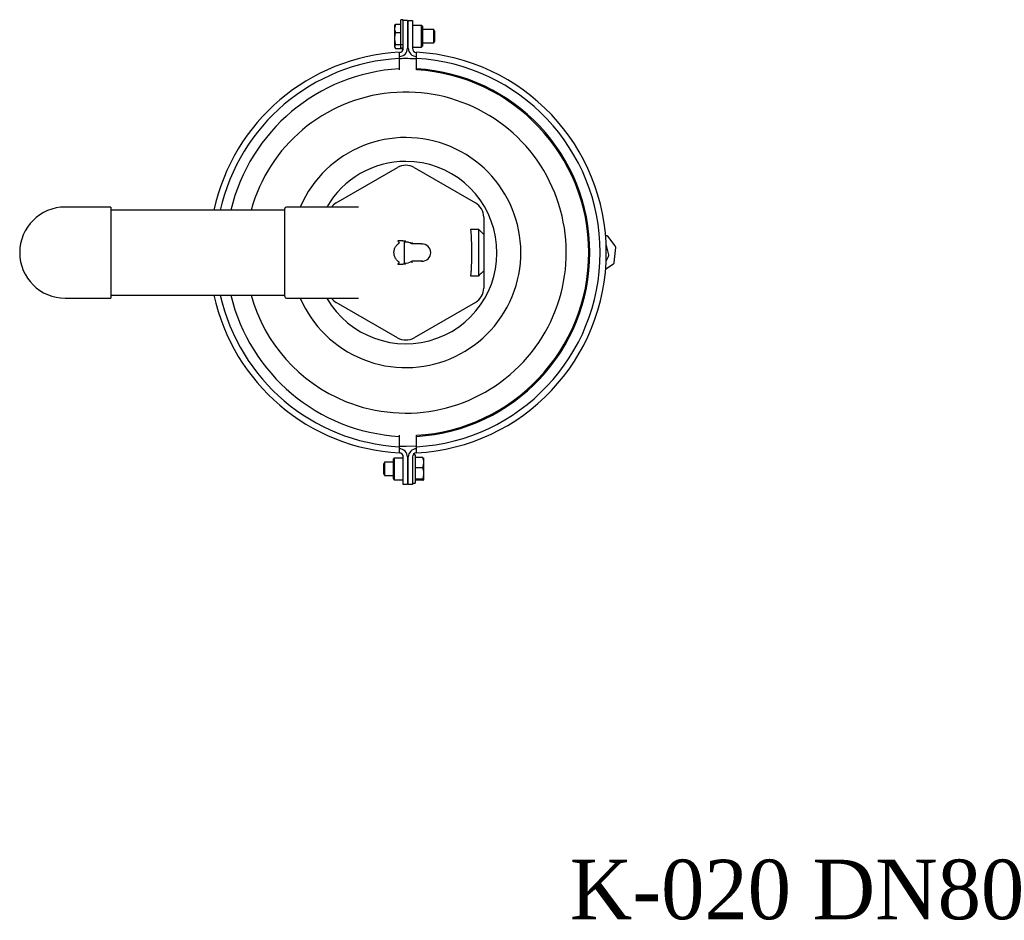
# Model space of a CAD drawing. Extents: x -644 to 6742, y -4733 to 593.
# Tile 9 of 53: x 373 to 967, y -3551 to -3008. Entities that reach past the tile are written whole.
import ezdxf

# ---------------------------------------------------------------- set-up
doc = ezdxf.new("R2010")
doc.units = 0
doc.header["$LTSCALE"] = 25
doc.layers.get('0').update_dxf_attribs({"linetype": 'CONTINUOUS'})
doc.layers.add('GUF', color=7, linetype='CONTINUOUS')
doc.styles.add('ROMAND', font='georgia.TTF')

msp = doc.modelspace()

# ---------------------------------------------------------------- linework, layer by layer
at = {"color": 7, "linetype": 'CONTINUOUS'}
for p, q in [((599.36, -3011.07), (599.36, -3012.74)), ((599.94, -3010.23), (603.06, -3010.23)), ((603.06, -3024.57), (603.06, -3007.57)), ((604.66, -3008.07), (604.66, -3007.57)), ((604.66, -3011.07), (604.66, -3008.07)), ((607.16, -3008.07), (604.66, -3008.07)), ((604.66, -3008.07), (604.66, -3008.07)), ((604.66, -3013.2), (604.66, -3011.07)), ((607.16, -3008.07), (607.16, -3011.07)), ((607.16, -3008.07), (607.16, -3008.07)), ((607.16, -3011.07), (607.16, -3024.77)), ((607.66, -3008.07), (610.16, -3008.07)), ((607.66, -3011.07), (607.66, -3008.07)), ((607.66, -3024.77), (607.66, -3011.07)), ((610.16, -3008.07), (610.16, -3011.07)), ((610.16, -3011.07), (610.16, -3024.77)), ((615.66, -3024.07), (615.66, -3011.07)), ((616.16, -3011.57), (616.16, -3023.57)), ((599.36, -3012.74), (599.36, -3018.93)), ((599.94, -3015.26), (603.06, -3015.26)), ((604.66, -3018.94), (604.66, -3013.2)), ((623.04, -3018.41), (623.04, -3013.57)), ((623.66, -3018.18), (623.66, -3014.65)), ((623.66, -3020.49), (623.66, -3018.18)), ((599.36, -3018.93), (599.36, -3023.75)), ((599.36, -3023.75), (599.36, -3024.07)), ((599.94, -3022.6), (604.66, -3022.6)), ((604.66, -3024.77), (604.66, -3018.94)), ((623.04, -3021.57), (623.04, -3018.41)), ((599.94, -3024.91), (604.66, -3024.91)), ((564.16, -3118.05), (601.16, -3096.69)), ((611.16, -3096.69), (648.16, -3118.05)), ((428.16, -3120.57), (428.16, -3175.57)), ((533.16, -3174.57), (533.16, -3121.57)), ((653.16, -3126.71), (653.16, -3137.07)), ((650.16, -3162.07), (650.16, -3134.07)), ((653.16, -3137.07), (653.16, -3159.07)), ((604.45, -3141.07), (601.32, -3141.07)), ((605.09, -3141.8), (605.09, -3154.34)), ((615.6, -3142.82), (609.75, -3142.82)), ((615.6, -3142.82), (616.27, -3142.82)), ((728.6, -3149.39), (727.06, -3143.01)), ((732.58, -3144.01), (728.11, -3138.23)), ((731.94, -3154.07), (732.8, -3144.94)), ((615.6, -3153.32), (609.75, -3153.32)), ((616.27, -3153.32), (615.6, -3153.32)), ((726.77, -3157.85), (731.55, -3154.85)), ((727.05, -3153.31), (728.5, -3150.38)), ((601.32, -3155.07), (604.45, -3155.07)), ((653.16, -3159.07), (653.16, -3169.43)), ((601.16, -3199.46), (564.16, -3178.09)), ((648.16, -3178.09), (611.16, -3199.46)), ((598.66, -3275.93), (598.66, -3272.57)), ((599.16, -3272.07), (599.16, -3275.71)), ((604.66, -3285.07), (604.66, -3271.37)), ((607.16, -3271.37), (607.16, -3271.37)), ((607.16, -3271.37), (607.16, -3285.07)), ((607.66, -3285.07), (607.66, -3271.37)), ((610.16, -3271.37), (610.16, -3275.7)), ((611.76, -3270.07), (611.76, -3287.07)), ((616.48, -3271.77), (611.76, -3271.77)), ((617.06, -3274.84), (617.06, -3272.08)), ((592.76, -3275.65), (592.76, -3279.8)), ((593.39, -3274.57), (593.39, -3280.26)), ((598.66, -3284.57), (598.66, -3275.93)), ((599.16, -3275.71), (599.16, -3285.07)), ((610.16, -3275.7), (610.16, -3281.44)), ((616.48, -3277.91), (611.76, -3277.91)), ((617.06, -3281.32), (617.06, -3274.84)), ((592.76, -3279.8), (592.76, -3281.49)), ((593.39, -3280.26), (593.39, -3282.57)), ((604.66, -3288.07), (604.66, -3285.07)), ((607.16, -3285.07), (607.16, -3288.07)), ((607.66, -3288.07), (607.66, -3285.07)), ((610.16, -3281.44), (610.16, -3285.07)), ((610.16, -3285.07), (610.16, -3288.07)), ((616.48, -3284.72), (611.76, -3284.72)), ((616.48, -3285.38), (611.76, -3285.38)), ((617.06, -3285.05), (617.06, -3281.32)), ((607.16, -3288.07), (604.66, -3288.07)), ((610.16, -3288.07), (607.66, -3288.07))]:
    msp.add_line(p, q, dxfattribs=at)
at = {"color": 7, "linetype": 'CONTINUOUS', "flags": 128}
msp.add_lwpolyline([(612.67, -3264.89), (606.34, -3265.07), (602.16, -3265)], dxfattribs=at)
at = {"color": 7, "linetype": 'CONTINUOUS'}
for centre, radius, start, end in [((608.66, -3148.07), 121, 93.07935, 167.7613), ((608.66, -3148.07), 121, 93.07935, 167.76147), ((602.16, -3024.77), 5, 270, 0), ((602.16, -3024.77), 2.5, 270, 0), ((602.16, -3024.77), 2.5, 270, 356.76989), ((612.66, -3024.77), 5, 180, 270), ((612.66, -3024.77), 2.5, 180, 270), ((606.16, -3148.07), 121, 273.07935, 86.92065), ((608.66, -3148.07), 117.28, 93.177, 167.36725), ((606.16, -3148.07), 117, 86.81014, 91.96265), ((606.16, -3148.07), 117.28, 273.177, 86.823), ((608.66, -3148.07), 111.05, 93.35545, 166.64571), ((606.16, -3148.07), 111.05, 273.35545, 86.64455), ((606.16, -3148.07), 110.4, 273.37534, 86.62466), ((606.16, -3148.07), 96.82, 247.97923, 164.63744), ((606.16, -3148.07), 69.4, 247.97923, 156.65448), ((606.16, -3148.07), 55, 90, 150), ((606.16, -3148.07), 55, 210, 90), ((606.16, -3105.35), 10, 60, 120), ((569.16, -3126.71), 10, 120, 142.13157), ((643.16, -3126.71), 10, 0, 60), ((400.66, -3148.07), 27.5, 90, 270), ((534.16, -3121.57), 1, 90, 180), ((606.16, -3148.07), 6.36, 55.63979, 99.75303), ((606.16, -3148.07), 6.38, 55.39492, 96.17264), ((727.7, -3138.5), 0.496, 33.73495, 87.16985), ((731.46, -3144.77), 1.36, 352.89253, 34.25376), ((606.16, -3148.07), 6.36, 260.24697, 304.36021), ((727.14, -3149.75), 1.5, 335.30387, 13.84029), ((730.9, -3154.04), 1.03, 308.58706, 358.57359), ((643.16, -3169.43), 10, 300, 0), ((608.66, -3148.07), 121, 192.23853, 266.92065), ((608.66, -3148.07), 117.28, 192.63248, 266.823), ((608.66, -3148.07), 111.05, 193.35397, 266.64455), ((606.16, -3148.07), 96.82, 195.36256, 247.97923), ((534.16, -3174.57), 1, 180, 270), ((606.16, -3148.07), 69.4, 203.34552, 247.97923), ((569.16, -3169.43), 10, 217.86843, 240), ((606.16, -3190.79), 10, 240, 300), ((602.16, -3271.37), 5, 0, 90), ((602.16, -3271.37), 5, 0, 90), ((612.66, -3271.37), 5, 90, 180), ((602.16, -3271.37), 2.5, 360, 90), ((612.66, -3271.37), 2.5, 90, 180)]:
    msp.add_arc(centre, radius, start, end, dxfattribs=at)
for centre, major_axis, ratio, start_param, end_param in [((606.5, -3148.07), (6.43, 0), 0.998599, 1.731017, 1.792965), ((615.6, -3148.07), (-5.64, 0), 0.930155, 3.141593, 4.712389), ((615.6, -3148.07), (5.64, 0), 0.930155, 4.712389, 6.283185), ((606.5, -3148.07), (6.43, 0), 0.998599, 4.490221, 4.552169)]:
    msp.add_ellipse(centre, major_axis=major_axis, ratio=ratio, start_param=start_param, end_param=end_param, dxfattribs=at)
for points in [[(599.94, -3010.23), (599.36, -3012.74)], [(599.58, -3010.69), (599.36, -3011.07)], [(599.67, -3010.74), (599.94, -3010.23)], [(604.66, -3007.57), (603.06, -3007.57)], [(607.66, -3011.07), (607.16, -3011.07)], [(615.66, -3011.07), (610.16, -3011.07)], [(616.16, -3011.57), (615.66, -3011.07)], [(623.04, -3013.57), (616.16, -3013.57)], [(623.66, -3014.65), (623.04, -3013.57)], [(599.94, -3022.6), (599.36, -3023.75)], [(599.36, -3024.07), (599.58, -3024.46)], [(607.16, -3024.07), (607.66, -3024.07)], [(610.16, -3024.07), (615.66, -3024.07)], [(615.66, -3024.07), (616.16, -3023.57)], [(616.16, -3021.57), (623.04, -3021.57)], [(623.04, -3021.57), (623.66, -3020.49)], [(603.06, -3024.57), (604.66, -3024.57)], [(602.16, -3030.97), (602.16, -3037.21)], [(612.66, -3037.21), (612.66, -3030.97)], [(602.16, -3037.21), (602.16, -3037.86)], [(612.66, -3037.86), (612.66, -3037.21)], [(428.16, -3120.57), (400.66, -3120.57)], [(533.16, -3122.42), (428.16, -3122.42)], [(577.55, -3120.57), (534.16, -3120.57)], [(650.16, -3134.07), (645.19, -3134.07)], [(645.19, -3134.12), (645.21, -3134.34)], [(653.16, -3137.07), (650.16, -3134.07)], [(601.32, -3141.07), (602.11, -3142.11)], [(604.45, -3141.07), (605.99, -3141.07)], [(727.72, -3138.01), (726.74, -3138.01)], [(602.11, -3154.03), (601.32, -3155.07)], [(605.99, -3155.07), (604.45, -3155.07)], [(650.16, -3162.07), (653.16, -3159.07)], [(645.18, -3162.07), (650.16, -3162.07)], [(400.66, -3175.57), (428.16, -3175.57)], [(428.16, -3173.72), (533.16, -3173.72)], [(534.16, -3175.57), (577.55, -3175.57)], [(602.16, -3258.28), (602.16, -3258.94)], [(602.16, -3258.94), (602.16, -3265.18)], [(612.66, -3258.93), (612.66, -3258.28)], [(612.66, -3265.18), (612.66, -3258.93)], [(599.16, -3272.07), (598.66, -3272.57)], [(604.66, -3272.07), (599.16, -3272.07)], [(607.66, -3272.07), (607.16, -3272.07)], [(611.76, -3270.07), (610.53, -3270.07)], [(616.48, -3271.77), (617.06, -3272.1)], [(593.39, -3274.57), (592.76, -3275.65)], [(598.66, -3274.57), (593.39, -3274.57)], [(616.48, -3277.91), (617.06, -3274.84)], [(592.76, -3281.49), (593.39, -3282.57)], [(593.39, -3282.57), (598.66, -3282.57)], [(598.66, -3284.57), (599.16, -3285.07)], [(599.16, -3285.07), (604.66, -3285.07)], [(607.16, -3285.07), (607.66, -3285.07)], [(616.48, -3285.38), (617.06, -3285.05)], [(610.16, -3287.07), (611.76, -3287.07)]]:
    msp.add_open_spline(points, degree=1, dxfattribs=at)
for points, knots in [([(599.36, -3012.74), (599.36, -3012.8), (599.37, -3013.65), (599.67, -3014.48), (599.94, -3015.26)], [0, 0, 0, 0, 0.070214, 1, 1, 1, 1]), ([(599.94, -3015.26), (599.72, -3016.14), (599.4, -3017.35), (599.37, -3018.59), (599.36, -3018.93)], [0, 0, 0, 0, 0.731365, 1, 1, 1, 1]), ([(599.36, -3018.93), (599.43, -3019.85), (599.52, -3021.09), (599.86, -3022.29), (599.94, -3022.6)], [0, 0, 0, 0, 0.742447, 1, 1, 1, 1]), ([(599.36, -3023.75), (599.36, -3023.78), (599.37, -3024.17), (599.67, -3024.56), (599.94, -3024.91)], [0, 0, 0, 0, 0.070215, 1, 1, 1, 1]), ([(602.16, -3027.25), (602.16, -3027.25), (602.16, -3027.27), (602.16, -3027.55), (602.16, -3028.3), (602.16, -3029.38), (602.16, -3030.42), (602.16, -3030.96), (602.16, -3030.97)], [0, 0, 0, 0, 0.067224, 0.323859, 0.483931, 0.741223, 0.998504, 1, 1, 1, 1]), ([(612.66, -3030.97), (612.66, -3030.91), (612.66, -3030.31), (612.66, -3029.23), (612.66, -3028.05), (612.66, -3027.36), (612.66, -3027.28), (612.66, -3027.25)], [0, 0, 0, 0, 0.026783, 0.28462, 0.542224, 0.799461, 1, 1, 1, 1]), ([(645.21, -3134.34), (645.25, -3134.53), (645.33, -3134.91), (645.44, -3135.95), (645.54, -3137.32), (645.62, -3138.99), (645.69, -3140.94), (645.74, -3143.07), (645.78, -3145.35), (645.79, -3147.7), (645.78, -3150.07), (645.75, -3152.37), (645.71, -3154.56), (645.64, -3156.56), (645.56, -3158.32), (645.47, -3159.79), (645.36, -3160.93), (645.28, -3161.53), (645.22, -3161.75), (645.21, -3161.8)], [0, 0, 0, 0, 0.0605299, 0.122814, 0.1833466, 0.2456381, 0.3061204, 0.368361, 0.4287689, 0.4909315, 0.5512899, 0.613399, 0.6737532, 0.7358553, 0.7962521, 0.8583968, 0.9188656, 0.9810847, 1, 1, 1, 1]), ([(601.99, -3153.71), (601.73, -3153.51), (601.2, -3153.11), (600.52, -3152.38), (599.95, -3151.56), (599.5, -3150.66), (599.18, -3149.71), (599.01, -3148.72), (598.99, -3147.71), (599.12, -3146.71), (599.39, -3145.75), (599.8, -3144.83), (600.34, -3143.99), (601.05, -3143.16), (601.65, -3142.69), (601.99, -3142.43)], [0, 0, 0, 0, 0.075252, 0.150507, 0.22577, 0.301041, 0.376322, 0.451611, 0.526904, 0.602196, 0.677483, 0.75276, 0.828028, 0.903287, 1, 1, 1, 1]), ([(601.99, -3142.43), (602.02, -3142.41), (602.07, -3142.36), (602.12, -3142.29), (602.13, -3142.24), (602.13, -3142.23)], [0, 0, 0, 0, 0.429476, 0.861399, 1, 1, 1, 1]), ([(602.13, -3142.23), (602.13, -3142.22), (602.14, -3142.2), (602.13, -3142.16), (602.12, -3142.13), (602.11, -3142.12), (602.11, -3142.11)], [0, 0, 0, 0, 0.179592, 0.565201, 0.954746, 1, 1, 1, 1]), ([(605.48, -3141.73), (605.55, -3141.7), (605.7, -3141.65), (605.89, -3141.42), (605.96, -3141.18), (605.99, -3141.07)], [0, 0, 0, 0, 0.337355, 0.708946, 1, 1, 1, 1]), ([(609.99, -3141.97), (609.99, -3141.97), (609.96, -3142.1), (609.9, -3142.32), (609.83, -3142.59), (609.79, -3142.77), (609.79, -3142.8), (609.79, -3142.82)], [0, 0, 0, 0, 0.006119, 0.282369, 0.526193, 0.762971, 1, 1, 1, 1]), ([(602.13, -3153.91), (602.12, -3153.88), (602.1, -3153.82), (602.05, -3153.76), (602, -3153.72), (601.99, -3153.71)], [0, 0, 0, 0, 0.342813, 0.801298, 1, 1, 1, 1]), ([(602.11, -3154.03), (602.12, -3154.02), (602.13, -3153.99), (602.14, -3153.95), (602.13, -3153.92), (602.13, -3153.91)], [0, 0, 0, 0, 0.313542, 0.720232, 1, 1, 1, 1]), ([(605.99, -3155.07), (605.96, -3154.97), (605.9, -3154.76), (605.74, -3154.55), (605.6, -3154.44), (605.5, -3154.42), (605.48, -3154.41)], [0, 0, 0, 0, 0.279146, 0.557095, 0.874717, 1, 1, 1, 1]), ([(609.99, -3154.17), (609.99, -3154.17), (609.96, -3154.05), (609.9, -3153.82), (609.83, -3153.56), (609.79, -3153.37), (609.79, -3153.34), (609.79, -3153.32)], [0, 0, 0, 0, 0.006119, 0.282369, 0.526193, 0.762971, 1, 1, 1, 1]), ([(645.21, -3161.8), (645.18, -3161.94), (645.14, -3162.1), (645.17, -3162.05), (645.18, -3162.04)], [0, 0, 0, 0, 0.808176, 1, 1, 1, 1]), ([(602.16, -3265.18), (602.16, -3265.23), (602.16, -3265.83), (602.16, -3266.91), (602.16, -3268.09), (602.16, -3268.79), (602.16, -3268.86), (602.16, -3268.9)], [0, 0, 0, 0, 0.026783, 0.284622, 0.542224, 0.799462, 1, 1, 1, 1]), ([(612.66, -3268.9), (612.66, -3268.89), (612.66, -3268.87), (612.66, -3268.59), (612.66, -3267.85), (612.66, -3266.77), (612.66, -3265.72), (612.66, -3265.18), (612.66, -3265.18)], [0, 0, 0, 0, 0.067224, 0.32386, 0.483933, 0.741223, 0.998504, 1, 1, 1, 1]), ([(617.06, -3274.84), (617.06, -3274.77), (617.05, -3273.73), (616.76, -3272.71), (616.48, -3271.77)], [0, 0, 0, 0, 0.070216, 1, 1, 1, 1]), ([(617.06, -3281.32), (617, -3280.46), (616.91, -3279.31), (616.57, -3278.2), (616.48, -3277.91)], [0, 0, 0, 0, 0.7424483, 1, 1, 1, 1]), ([(616.48, -3284.72), (616.71, -3283.9), (617.02, -3282.78), (617.05, -3281.62), (617.06, -3281.32)], [0, 0, 0, 0, 0.731363, 1, 1, 1, 1]), ([(617.06, -3285.05), (617.06, -3285.04), (617.05, -3284.93), (616.76, -3284.82), (616.48, -3284.72)], [0, 0, 0, 0, 0.070215, 1, 1, 1, 1])]:
    msp.add_open_spline(points, degree=3, knots=knots, dxfattribs=at)

# ---------------------------------------------------------------- texts
at = {"layer": 'GUF', "style": 'ROMAND'}
msp.add_text('K-020 DN80', height=35.901, dxfattribs=at).set_placement((705.08, -3550.24))

doc.saveas('drawing.dxf')
